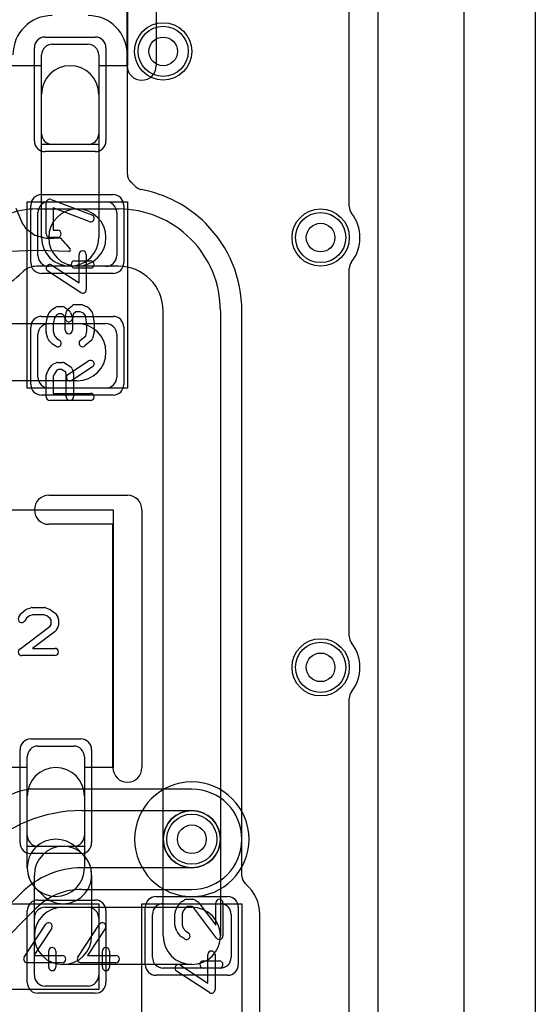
# Model space of a CAD drawing. Extents: x 0 to 20.5, y -1 to 20.
# Tile 18 of 28: x 16.9 to 20.5, y 4.6 to 11.5. Entities that reach past the tile are written whole.
import ezdxf

# ---------------------------------------------------------------- set-up
doc = ezdxf.new("R2010")
doc.units = 0
for name, color, linetype in [('Hole', 1, 'CONTINUOUS'), ('L1', 3, 'CONTINUOUS'), ('L2', 3, 'CONTINUOUS'), ('L3', 3, 'CONTINUOUS'), ('L4', 3, 'CONTINUOUS'), ('MetalMask-A', 176, 'CONTINUOUS'), ('Outline', 7, 'CONTINUOUS'), ('PartsArea-A', 111, 'CONTINUOUS'), ('PartsSilk-A', 221, 'CONTINUOUS'), ('PartsSilk-B', 221, 'CONTINUOUS'), ('Resist-A', 2, 'CONTINUOUS'), ('Resist-B', 2, 'CONTINUOUS'), ('Silk-A', 140, 'CONTINUOUS'), ('Silk-B', 140, 'CONTINUOUS')]:
    doc.layers.add(name, color=color, linetype=linetype)

msp = doc.modelspace()

# ---------------------------------------------------------------- linework, layer by layer
at = {"layer": 'Hole'}
for centre in [(17.9, 11.3), (19, 10), (19, 7), (18.1, 5.8)]:
    msp.add_circle(centre, 0.1, dxfattribs=at)
at = {"layer": 'L1'}
for p, q in [((19.4, 14.53823), (19.4, 1.1)), ((17.125, 11.35), (17.375, 11.35)), ((17.05, 10.725), (17.05, 11.275)), ((17.45, 11.275), (17.45, 10.725)), ((17.65004, 10.44311), (17.65004, 11.275)), ((17.05001, 10), (17.05001, 11)), ((17.45001, 11), (17.45001, 10)), ((17.375, 10.65), (17.125, 10.65)), ((17.1, 10.25), (17.5, 10.25)), ((17.0164, 10.2), (17.3, 10.2)), ((17.025, 9.875), (17.025, 10.175)), ((17.3, 10.2), (17.58788, 10.2)), ((17.575, 10.175), (17.575, 9.875)), ((18.09141, 9.99143), (18.09143, 9.99141)), ((17.3, 9.8), (17.01642, 9.8)), ((17.5, 9.8), (17.1, 9.8)), ((17.58788, 9.8), (17.3, 9.8)), ((16.91644, 9.75858), (16.91641, 9.75856)), ((17.80859, 9.70857), (17.80857, 9.70859)), ((17.9, 5.8), (17.9, 9.48788)), ((18.3, 9.48788), (18.3, 5.8)), ((18.45004, 5.54311), (18.45004, 9.48788)), ((16.5, 9.4), (17.3, 9.4)), ((17.1, 9.4), (17.5, 9.4)), ((17.025, 9.025), (17.025, 9.325)), ((17.575, 9.325), (17.575, 9.025)), ((17.3, 9), (16.5, 9)), ((17.5, 8.95), (17.1, 8.95)), ((17.025, 6.45), (17.275, 6.45)), ((16.95, 5.825), (16.95, 6.375)), ((17.35, 6.375), (17.35, 5.825)), ((16.95001, 5.6), (16.95001, 6.1)), ((17.35001, 6.1), (17.35001, 5.6)), ((17.9, 5.125), (17.9, 5.8)), ((18.3, 5.8), (18.3, 5.125)), ((17.275, 5.75), (17.025, 5.75)), ((17.29143, 5.74142), (17.34142, 5.69143)), ((17, 5.125), (17, 5.55001)), ((17.4, 5.55001), (17.4, 5.125)), ((17.05858, 5.40859), (17.00859, 5.45858)), ((17.075, 5.325), (17.375, 5.325)), ((17.2, 5.325), (18.1, 5.325)), ((17.9, 5.35), (18.3, 5.35)), ((17, 4.85), (17, 5.25)), ((17.45, 5.25), (17.45, 4.85)), ((17.825, 4.975), (17.825, 5.275)), ((18.375, 5.275), (18.375, 4.975)), ((18.57504, 4.125), (18.57504, 5.275)), ((18.1, 4.925), (17.2, 4.925)), ((18.3, 4.9), (17.9, 4.9)), ((17.375, 4.775), (17.075, 4.775))]:
    msp.add_line(p, q, dxfattribs=at)
for centre in [(17.9, 11.3), (19, 10), (19, 7), (18.1, 5.8)]:
    msp.add_circle(centre, 0.2, dxfattribs=at)
for centre, radius, start, end in [((17.125, 11.275), 0.27504, 90, 180), ((17.375, 11.275), 0.27504, 0, 90), ((17.125, 11.275), 0.075, 90, 180), ((17.375, 11.275), 0.075, 0, 90), ((17.25001, 11), 0.2, 0, 180), ((17.125, 10.725), 0.075, 180, -90), ((17.375, 10.725), 0.075, -90, 0), ((17.72504, 10.44311), 0.075, 180, -135), ((17.72502, 10.44309), 0.07497, -135, -130.000298), ((17.50002, 10.17498), 0.27504, 41.964141, 49.995454), ((17.76027, 10.40902), 0.07497, -138.033239, -116.558216), ((17.76029, 10.40901), 0.07497, -116.575305, -100.599468), ((17.58786, 9.48789), 0.86215, 45.046992, 79.396878), ((17.1, 10.175), 0.075, 90, 180), ((17.5, 10.175), 0.075, 0, 90), ((17.01642, 9.6586), 0.5414, 90.002117, 135), ((17.3, 10), 0.2, 90, -90), ((17.3, 10), 0.2, -90, 90), ((17.58787, 9.48789), 0.71211, 45, 89.999195), ((18.24996, 10.15108), 0.07497, -134.951366, -134.378478), ((17.58789, 9.48787), 0.86215, 0.000665, 44.99953), ((17.25001, 10), 0.2, 180, 0), ((17.58789, 9.48788), 0.71211, 0, 44.999431), ((17.1, 9.875), 0.075, 180, -90), ((17.5, 9.875), 0.075, -90, 0), ((17.01642, 9.6586), 0.1414, 90, 135), ((17.58787, 9.48789), 0.31211, 45, 89.998164), ((16.53359, 10.1414), 0.5414, -90, -45.001497), ((17.58789, 9.48788), 0.31211, 0, 44.998702), ((17.1, 9.325), 0.075, 90, 180), ((17.3, 9.2), 0.2, -90, 90), ((17.5, 9.325), 0.075, 0, 90), ((17.1, 9.025), 0.075, 180, -90), ((17.5, 9.025), 0.075, -90, 0), ((17.025, 6.375), 0.075, 90, 180), ((17.275, 6.375), 0.075, 0, 90), ((17.15001, 6.1), 0.2, 0, 180), ((18.1, 5.8), 0.2, 0, 180), ((17.025, 5.825), 0.075, 180, -90), ((17.15001, 5.6), 0.2, 45, -135), ((17.275, 5.825), 0.075, -90, 0), ((18.1, 5.8), 0.2, 180, 0), ((17.2, 5.55001), 0.2, 0, 180), ((17.2, 5.55001), 0.2, -135, 45), ((17.15001, 5.6), 0.2, 180, 0), ((18.52505, 5.54311), 0.07501, 180, -135), ((18.52502, 5.54308), 0.07497, -135, -130.011065), ((18.3, 5.27499), 0.27504, 0.002083, 49.992519), ((17.2, 5.125), 0.2, 90, -90), ((17.075, 5.25), 0.075, 90, 180), ((17.375, 5.25), 0.075, 0, 90), ((17.9, 5.275), 0.075, 90, 180), ((18.1, 5.125), 0.2, -90, 90), ((18.3, 5.275), 0.075, 0, 90), ((17.2, 5.125), 0.2, 180, 0), ((18.1, 5.125), 0.2, 180, 0), ((17.9, 4.975), 0.075, 180, -90), ((18.3, 4.975), 0.075, -90, 0), ((17.075, 4.85), 0.075, 180, -90), ((17.375, 4.85), 0.075, -90, 0)]:
    msp.add_arc(centre, radius, start, end, dxfattribs=at)
at = {"layer": 'L2'}
msp.add_line((19.4, 14.53823), (19.4, 1.1), dxfattribs=at)
for centre in [(17.9, 11.3), (19, 10), (19, 7)]:
    msp.add_circle(centre, 0.2, dxfattribs=at)
for start, end in [(90, -90), (-90, 90)]:
    msp.add_arc((18.1, 5.8), 0.40004, start, end, dxfattribs=at)
at = {"layer": 'L3'}
msp.add_line((19.4, 14.53823), (19.4, 1.1), dxfattribs=at)
for centre in [(17.9, 11.3), (19, 10), (19, 7)]:
    msp.add_circle(centre, 0.2, dxfattribs=at)
for start, end in [(90, -90), (-90, 90)]:
    msp.add_arc((18.1, 5.8), 0.40004, start, end, dxfattribs=at)
at = {"layer": 'L4'}
for p, q in [((19.4, 14.53823), (19.4, 1.1)), ((18.1, 6.15004), (17, 6.15004)), ((17.33137, 6), (18.1, 6)), ((18.1, 5.6), (17.33137, 5.6)), ((17.33137, 5.44996), (18.1, 5.44996)), ((16.90711, 5.42427), (15.07573, 3.59289)), ((14.94752, 3.25248), (17.01331, 5.31828))]:
    msp.add_line(p, q, dxfattribs=at)
for centre in [(17.9, 11.3), (19, 10), (19, 7), (18.1, 5.8)]:
    msp.add_circle(centre, 0.2, dxfattribs=at)
for centre, radius, start, end in [((16.99999, 5.79999), 0.35005, 89.998363, 134.997685), ((18.1, 5.8), 0.35004, -90, 90), ((17.33137, 5), 1, 90, 134.999595), ((18.1, 5.8), 0.2, -90, 90), ((17.33137, 5), 0.6, 90, 134.999325), ((17.33137, 5), 0.44996, 90, 134.97659), ((17.06632, 5.26527), 0.07497, 134.978383, 135)]:
    msp.add_arc(centre, radius, start, end, dxfattribs=at)
at = {"layer": 'MetalMask-A'}
for p, q in [((17.125, 11.35), (17.375, 11.35)), ((17.05, 10.725), (17.05, 11.275)), ((17.45, 11.275), (17.45, 10.725)), ((17.375, 10.65), (17.125, 10.65)), ((17.1, 10.25), (17.5, 10.25)), ((17.025, 9.875), (17.025, 10.175)), ((17.575, 10.175), (17.575, 9.875)), ((17.5, 9.8), (17.1, 9.8)), ((17.1, 9.4), (17.5, 9.4)), ((17.025, 9.025), (17.025, 9.325)), ((17.575, 9.325), (17.575, 9.025)), ((17.5, 8.95), (17.1, 8.95)), ((17.025, 6.45), (17.275, 6.45)), ((16.95, 5.825), (16.95, 6.375)), ((17.35, 6.375), (17.35, 5.825)), ((17.275, 5.75), (17.025, 5.75)), ((17.075, 5.325), (17.375, 5.325)), ((17.9, 5.35), (18.3, 5.35)), ((17, 4.85), (17, 5.25)), ((17.45, 5.25), (17.45, 4.85)), ((17.825, 4.975), (17.825, 5.275)), ((18.375, 5.275), (18.375, 4.975)), ((18.3, 4.9), (17.9, 4.9)), ((17.375, 4.775), (17.075, 4.775))]:
    msp.add_line(p, q, dxfattribs=at)
for centre, start, end in [((17.125, 11.275), 90, 180), ((17.375, 11.275), 0, 90), ((17.125, 10.725), 180, -90), ((17.375, 10.725), -90, 0), ((17.1, 10.175), 90, 180), ((17.5, 10.175), 0, 90), ((17.1, 9.875), 180, -90), ((17.5, 9.875), -90, 0), ((17.1, 9.325), 90, 180), ((17.5, 9.325), 0, 90), ((17.1, 9.025), 180, -90), ((17.5, 9.025), -90, 0), ((17.025, 6.375), 90, 180), ((17.275, 6.375), 0, 90), ((17.025, 5.825), 180, -90), ((17.275, 5.825), -90, 0), ((17.075, 5.25), 90, 180), ((17.375, 5.25), 0, 90), ((17.9, 5.275), 90, 180), ((18.3, 5.275), 0, 90), ((17.9, 4.975), 180, -90), ((18.3, 4.975), -90, 0), ((17.075, 4.85), 180, -90), ((17.375, 4.85), -90, 0)]:
    msp.add_arc(centre, 0.075, start, end, dxfattribs=at)
at = {"layer": 'Outline'}
msp.add_line((20, 15), (20, 1), dxfattribs=at)
at = {"layer": 'PartsArea-A'}
for p, q in [((17.65, 13), (17.65, 11.2)), ((17.05, 11.2), (16.15, 11.2)), ((17.05, 10.65), (17.05, 11.2)), ((17.65, 11.2), (17.45, 11.2)), ((17.45, 11.2), (17.45, 10.65)), ((17.45, 10.65), (17.05, 10.65)), ((16.95, 8.95), (16.95, 10.25)), ((16.95, 10.25), (17.65, 10.25)), ((17.65, 10.25), (17.65, 8.95)), ((17.65, 8.95), (16.95, 8.95)), ((16.7, 8.1), (17.55, 8.1)), ((17.55, 8.1), (17.55, 6.3)), ((16.95, 6.3), (16.05, 6.3)), ((16.95, 5.75), (16.95, 6.3)), ((17.55, 6.3), (17.35, 6.3)), ((17.35, 6.3), (17.35, 5.75)), ((17.35, 5.75), (16.95, 5.75)), ((16.15, 5.35), (17.45, 5.35)), ((17.45, 5.35), (17.45, 4.75)), ((17.75, 4.05), (17.75, 5.35)), ((17.75, 5.35), (18.45, 5.35)), ((18.45, 5.35), (18.45, 4.05)), ((17.45, 4.75), (16.15, 4.75))]:
    msp.add_line(p, q, dxfattribs=at)
at = {"layer": 'PartsSilk-A'}
for p, q in [((17.8516, 13), (17.8516, 11.2)), ((17.6484, 11.2), (17.6484, 12.8984)), ((17.08241, 10.02639), (17.08241, 10.24306)), ((17.11629, 10.26643), (17.40147, 10.15809)), ((17.38371, 10.11135), (17.13241, 10.20682)), ((17.13241, 10.20682), (17.13241, 10.05139)), ((17.13241, 10.05139), (17.16296, 10.05139)), ((17.16296, 10.00139), (17.10741, 10.00139)), ((17.28148, 9.8375), (17.39259, 9.8375)), ((17.31204, 9.68369), (17.31204, 9.88194)), ((17.36204, 9.88194), (17.36204, 9.6375)), ((17.32337, 9.61657), (17.09374, 9.76657)), ((17.12108, 9.80843), (17.31204, 9.68369)), ((17.39259, 9.7875), (17.28148, 9.7875)), ((17.099, 9.46701), (17.12122, 9.49479)), ((17.12749, 9.50037), (17.14971, 9.51426)), ((17.16296, 9.51806), (17.1963, 9.51806)), ((17.20955, 9.51426), (17.23177, 9.50037)), ((17.23215, 9.49838), (17.26548, 9.52615)), ((17.2362, 9.49685), (17.24731, 9.48574)), ((17.28148, 9.53194), (17.32593, 9.53194)), ((17.33554, 9.53002), (17.36887, 9.51614)), ((17.37795, 9.50967), (17.40017, 9.48467)), ((17.08295, 9.40376), (17.09406, 9.45654)), ((17.14176, 9.44042), (17.13241, 9.39601)), ((17.1576, 9.46023), (17.14176, 9.44042)), ((17.17013, 9.46806), (17.1576, 9.46023)), ((17.18913, 9.46806), (17.17013, 9.46806)), ((17.20285, 9.45948), (17.18913, 9.46806)), ((17.20803, 9.4543), (17.20285, 9.45948)), ((17.21574, 9.4331), (17.20803, 9.4543)), ((17.21574, 9.35417), (17.21574, 9.4331)), ((17.21613, 9.44188), (17.22354, 9.48355)), ((17.25313, 9.4766), (17.26424, 9.44604)), ((17.27117, 9.46581), (17.26535, 9.43312)), ((17.26574, 9.4375), (17.26574, 9.35417)), ((17.29053, 9.48194), (17.27117, 9.46581)), ((17.32093, 9.48194), (17.29053, 9.48194)), ((17.34437, 9.47218), (17.32093, 9.48194)), ((17.35795, 9.45691), (17.34437, 9.47218)), ((17.36759, 9.39662), (17.35795, 9.45691)), ((17.40617, 9.47201), (17.41728, 9.40256)), ((17.08241, 9.34306), (17.08241, 9.39861)), ((17.13241, 9.39601), (17.13241, 9.34634)), ((17.36759, 9.34634), (17.36759, 9.39662)), ((17.41759, 9.39861), (17.41759, 9.34306)), ((17.09436, 9.29495), (17.08325, 9.33662)), ((17.12205, 9.25978), (17.09983, 9.28478)), ((17.13241, 9.34634), (17.14115, 9.31356)), ((17.14115, 9.31356), (17.15704, 9.29568)), ((17.15704, 9.29568), (17.17621, 9.2837)), ((17.32058, 9.28131), (17.35929, 9.31519)), ((17.39794, 9.28258), (17.3535, 9.24369)), ((17.35929, 9.31519), (17.36759, 9.34634)), ((17.41675, 9.33662), (17.40564, 9.29495)), ((17.14971, 9.2413), (17.12749, 9.25519)), ((17.0983, 9.0772), (17.12052, 9.10776)), ((17.12956, 9.11542), (17.15178, 9.12653)), ((17.15737, 9.07343), (17.14029, 9.04993)), ((17.16886, 9.07917), (17.15737, 9.07343)), ((17.16296, 9.12917), (17.1963, 9.12917)), ((17.18913, 9.07917), (17.16886, 9.07917)), ((17.21913, 9.06042), (17.18913, 9.07917)), ((17.20955, 9.12537), (17.25399, 9.09759)), ((17.23447, 9.04453), (17.37891, 9.13898)), ((17.40627, 9.09714), (17.26183, 9.00269)), ((17.2649, 9.08283), (17.27231, 9.05505)), ((17.08241, 8.8875), (17.08241, 9.0375)), ((17.08456, 9.04765), (17.09567, 9.07265)), ((17.14029, 9.04993), (17.13241, 9.0322)), ((17.13241, 9.0322), (17.13241, 8.9125)), ((17.22315, 9.04533), (17.21913, 9.06042)), ((17.22315, 8.8875), (17.22315, 9.04533)), ((17.27315, 9.04861), (17.27315, 8.8875)), ((17.13241, 8.9125), (17.39259, 8.9125)), ((17.39259, 8.8625), (17.10741, 8.8625)), ((17.1016, 8.2016), (17.65, 8.2016)), ((17.7516, 8.1), (17.7516, 6.3)), ((17.5484, 7.9984), (17.1016, 7.9984)), ((17.5484, 6.3), (17.5484, 7.9984)), ((16.8913, 7.35029), (16.90519, 7.37251)), ((16.91077, 7.37878), (16.93855, 7.401)), ((16.96658, 7.35939), (16.94533, 7.3424)), ((16.94563, 7.40497), (16.97618, 7.41608)), ((16.98912, 7.36759), (16.96658, 7.35939)), ((16.98472, 7.41759), (17.07083, 7.41759)), ((17.06602, 7.36759), (16.98912, 7.36759)), ((17.08643, 7.35943), (17.06602, 7.36759)), ((17.08011, 7.4158), (17.10789, 7.40469)), ((17.11054, 7.34189), (17.08643, 7.35943)), ((17.11331, 7.4017), (17.14387, 7.37948)), ((17.15037, 7.37251), (17.16426, 7.35029)), ((16.89747, 7.12739), (17.11043, 7.28756)), ((16.94533, 7.3424), (16.9337, 7.32379)), ((17.11043, 7.28756), (17.11806, 7.29976)), ((17.11806, 7.32987), (17.11054, 7.34189)), ((17.11806, 7.29976), (17.11806, 7.32987)), ((17.16806, 7.33704), (17.16806, 7.29259)), ((17.1442, 7.25039), (16.98733, 7.13241)), ((17.16426, 7.27934), (17.15037, 7.25712)), ((17.14306, 7.08241), (16.9125, 7.08241)), ((16.98733, 7.13241), (17.14306, 7.13241)), ((18.02749, 5.36287), (18.04971, 5.37676)), ((18.06296, 5.38056), (18.10741, 5.38056)), ((18.12066, 5.37676), (18.14288, 5.36287)), ((17.9842, 5.29261), (17.99531, 5.32039)), ((17.9983, 5.32581), (18.02052, 5.35637)), ((18.04057, 5.29893), (18.03241, 5.27852)), ((18.05811, 5.32304), (18.04057, 5.29893)), ((18.07013, 5.33056), (18.05811, 5.32304)), ((18.10024, 5.33056), (18.07013, 5.33056)), ((18.11244, 5.32293), (18.10024, 5.33056)), ((18.27261, 5.10997), (18.11244, 5.32293)), ((18.14961, 5.3567), (18.26759, 5.19983)), ((18.26759, 5.19983), (18.26759, 5.35556)), ((18.31759, 5.35556), (18.31759, 5.125)), ((17.98241, 5.19722), (17.98241, 5.28333)), ((18.03241, 5.27852), (18.03241, 5.20162)), ((16.92907, 4.97663), (17.07907, 5.20626)), ((17.12093, 5.17892), (16.99619, 4.98796)), ((17.30407, 4.97663), (17.45407, 5.20626)), ((17.49593, 5.17892), (17.37119, 4.98796)), ((17.99503, 5.15813), (17.98392, 5.18868)), ((18.03241, 5.20162), (18.04061, 5.17908)), ((18.04061, 5.17908), (18.0576, 5.15783)), ((18.0576, 5.15783), (18.07621, 5.1462)), ((18.02122, 5.12327), (17.999, 5.15105)), ((18.04971, 5.1038), (18.02749, 5.11769)), ((17.1, 4.90741), (17.1, 5.01852)), ((17.15, 5.01852), (17.15, 4.90741)), ((17.475, 4.90741), (17.475, 5.01852)), ((17.525, 5.01852), (17.525, 4.90741)), ((16.99619, 4.98796), (17.19444, 4.98796)), ((17.37119, 4.98796), (17.56944, 4.98796)), ((18.18148, 4.95), (18.29259, 4.95)), ((18.21204, 4.79619), (18.21204, 4.99444)), ((18.26204, 4.99444), (18.26204, 4.75)), ((17.19444, 4.93796), (16.95, 4.93796)), ((17.56944, 4.93796), (17.325, 4.93796)), ((18.02108, 4.92093), (18.21204, 4.79619)), ((18.29259, 4.9), (18.18148, 4.9)), ((18.22337, 4.72907), (17.99374, 4.87907))]:
    msp.add_line(p, q, dxfattribs=at)
for centre, radius, start, end in [((17.75, 11.2), 0.1016, 180, 0), ((17.10741, 10.24306), 0.025, 69.194494, 180), ((17.39259, 10.13472), 0.025, -110.805506, 69.198195), ((17.16296, 10.02639), 0.025, -90, 90), ((17.10741, 10.02639), 0.025, 180, -90), ((17.33704, 9.88194), 0.025, 0, 180), ((17.28148, 9.8125), 0.025, 90, -90), ((17.39259, 9.8125), 0.025, -90, 90), ((17.10741, 9.7875), 0.025, 56.850263, -123.153564), ((17.33704, 9.6375), 0.025, -123.149737, 0), ((17.14074, 9.47917), 0.025, 122.005383, 141.345223), ((17.16296, 9.49306), 0.025, 90, 122.010019), ((17.1963, 9.49306), 0.025, 57.994617, 90), ((17.24815, 9.47917), 0.025, 129.790899, 169.916736), ((17.21852, 9.47917), 0.025, 45, 57.989981), ((17.22963, 9.46806), 0.025, 19.97136, 45), ((17.28148, 9.50694), 0.025, 90, 129.800498), ((17.32593, 9.50694), 0.025, 67.394238, 90), ((17.35926, 9.49306), 0.025, 41.627831, 67.391122), ((17.11852, 9.45139), 0.025, 141.333033, 168.112983), ((17.24074, 9.4375), 0.025, 169.908369, -10.083264), ((17.24074, 9.4375), 0.025, 0, 19.97859), ((17.38148, 9.46806), 0.025, 9.089372, 41.630694), ((17.10741, 9.39861), 0.025, 168.110161, 180), ((17.24074, 9.35417), 0.025, 180, 0), ((17.39259, 9.39861), 0.025, 0, 9.088668), ((17.10741, 9.34306), 0.025, 180, -165.07115), ((17.11852, 9.30139), 0.025, -165.074487, -138.369306), ((17.16296, 9.2625), 0.025, -122.005383, 57.989981), ((17.33704, 9.2625), 0.025, 131.188082, -48.810424), ((17.38148, 9.30139), 0.025, -48.811918, -14.92885), ((17.39259, 9.34306), 0.025, -14.925513, 0), ((17.14074, 9.27639), 0.025, -138.372169, -122.010019), ((17.39259, 9.11806), 0.025, -56.818537, 123.180863), ((17.11852, 9.0625), 0.025, 143.982737, 156.039637), ((17.14074, 9.09306), 0.025, 116.565051, 143.979316), ((17.16296, 9.10417), 0.025, 90, 116.565051), ((17.1963, 9.10417), 0.025, 57.994617, 90), ((17.24074, 9.07639), 0.025, 14.925513, 57.989981), ((17.10741, 9.0375), 0.025, 156.049145, 180), ((17.24815, 9.02361), 0.025, 123.181463, -56.819137), ((17.24815, 9.04861), 0.025, 0, 14.935268), ((17.10741, 8.8875), 0.025, 180, -90), ((17.24815, 8.8875), 0.025, 180, 0), ((17.39259, 8.8875), 0.025, -90, 90), ((17.1016, 8.1), 0.1016, 90, -90), ((17.65, 8.1), 0.1016, 0, 90), ((16.92639, 7.35926), 0.025, 128.666967, 147.989981), ((16.95417, 7.38148), 0.025, 109.97919, 128.654777), ((16.98472, 7.39259), 0.025, 90, 109.984612), ((17.07083, 7.39259), 0.025, 68.207103, 90), ((17.09861, 7.38148), 0.025, 53.982737, 68.202147), ((17.12917, 7.35926), 0.025, 32.005383, 53.979316), ((16.9125, 7.33704), 0.025, 147.994617, -32.010019), ((17.14306, 7.33704), 0.025, 0, 32.010019), ((17.14306, 7.29259), 0.025, -32.005383, 0), ((17.12917, 7.27037), 0.025, -53.047603, -32.010019), ((16.9125, 7.10741), 0.025, 126.952397, -90), ((17.14306, 7.10741), 0.025, -90, 90), ((17.65, 6.3), 0.1016, 180, 0), ((18.04074, 5.34167), 0.025, 122.005383, 143.979316), ((18.06296, 5.35556), 0.025, 90, 122.010019), ((18.10741, 5.35556), 0.025, 57.994617, 90), ((18.12963, 5.34167), 0.025, 36.952397, 57.989981), ((18.29259, 5.35556), 0.025, 0, 180), ((18.01852, 5.31111), 0.025, 143.982737, 158.202147), ((18.00741, 5.28333), 0.025, 158.207103, 180), ((17.1, 5.19259), 0.025, -33.149737, 146.846436), ((17.475, 5.19259), 0.025, -33.149737, 146.846436), ((18.00741, 5.19722), 0.025, 180, -160.015388), ((18.01852, 5.16667), 0.025, -160.02081, -141.345223), ((18.04074, 5.13889), 0.025, -141.333033, -122.010019), ((18.06296, 5.125), 0.025, -122.005383, 57.989981), ((18.29259, 5.125), 0.025, -143.047603, 0), ((17.125, 5.01852), 0.025, 0, 180), ((17.5, 5.01852), 0.025, 0, 180), ((18.23704, 4.99444), 0.025, 0, 180), ((16.95, 4.96296), 0.025, 146.850263, -90), ((17.19444, 4.96296), 0.025, -90, 90), ((17.325, 4.96296), 0.025, 146.850263, -90), ((17.56944, 4.96296), 0.025, -90, 90), ((18.18148, 4.925), 0.025, 90, -90), ((18.29259, 4.925), 0.025, -90, 90), ((17.125, 4.90741), 0.025, 180, 0), ((17.5, 4.90741), 0.025, 180, 0), ((18.00741, 4.9), 0.025, 56.850263, -123.153564), ((18.23704, 4.75), 0.025, -123.149737, 0)]:
    msp.add_arc(centre, radius, start, end, dxfattribs=at)
at = {"layer": 'PartsSilk-B'}
for p, q in [((16.86966, 10.20473), (16.91751, 10.09565)), ((16.91751, 10.09565), (16.92789, 10.08101)), ((16.92789, 10.08101), (16.93833, 10.06637)), ((16.93833, 10.06637), (17.00242, 10.01585)), ((17.00242, 10.01585), (17.08355, 9.9963)), ((17.08355, 9.9963), (17.10232, 9.99682)), ((17.1026, 9.99682), (17.13707, 9.99682)), ((17.13707, 9.99682), (17.17344, 9.99886)), ((17.18091, 9.99611), (17.1816, 9.99545)), ((17.18198, 9.99506), (17.21622, 9.95859)), ((17.02409, 9.90928), (16.65099, 9.89711)), ((17.24135, 9.90272), (17.02409, 9.90928)), ((17.21675, 9.95798), (17.21926, 9.95483)), ((17.21926, 9.95483), (17.22207, 9.95191)), ((17.22255, 9.95137), (17.24934, 9.91911))]:
    msp.add_line(p, q, dxfattribs=at)
for centre, start, end in [((17.1026, 9.98682), 90, 91.603863), ((17.174, 9.98888), 46.29643, 93.211626), ((17.17469, 9.98822), 43.17591, 46.29643), ((17.20893, 9.95175), 38.543463, 43.17591), ((17.21486, 9.94498), 39.724863, 43.865578), ((17.24165, 9.91272), -91.718358, 39.724863)]:
    msp.add_arc(centre, 0.01, start, end, dxfattribs=at)
at = {"layer": 'Resist-A'}
for p, q in [((17.075, 11.4), (17.425, 11.4)), ((17, 10.675), (17, 11.325)), ((17.5, 11.325), (17.5, 10.675)), ((17.425, 10.6), (17.075, 10.6)), ((17.05, 10.3), (17.55, 10.3)), ((16.975, 9.825), (16.975, 10.225)), ((17.625, 10.225), (17.625, 9.825)), ((17.55, 9.75), (17.05, 9.75)), ((17.05, 9.45), (17.55, 9.45)), ((16.975, 8.975), (16.975, 9.375)), ((17.625, 9.375), (17.625, 8.975)), ((17.55, 8.9), (17.05, 8.9)), ((16.975, 6.5), (17.325, 6.5)), ((16.9, 5.775), (16.9, 6.425)), ((17.4, 6.425), (17.4, 5.775)), ((17.325, 5.7), (16.975, 5.7)), ((17.025, 5.375), (17.425, 5.375)), ((17.85, 5.4), (18.35, 5.4)), ((16.95, 4.8), (16.95, 5.3)), ((17.5, 5.3), (17.5, 4.8)), ((17.775, 4.925), (17.775, 5.325)), ((18.425, 5.325), (18.425, 4.925)), ((18.35, 4.85), (17.85, 4.85)), ((17.425, 4.725), (17.025, 4.725))]:
    msp.add_line(p, q, dxfattribs=at)
for centre in [(17.9, 11.3), (19, 10), (19, 7), (18.1, 5.8)]:
    msp.add_circle(centre, 0.175, dxfattribs=at)
for centre, start, end in [((17.075, 11.325), 90, 180), ((17.425, 11.325), 0, 90), ((17.075, 10.675), 180, -90), ((17.425, 10.675), -90, 0), ((17.05, 10.225), 90, 180), ((17.55, 10.225), 0, 90), ((17.05, 9.825), 180, -90), ((17.55, 9.825), -90, 0), ((17.05, 9.375), 90, 180), ((17.55, 9.375), 0, 90), ((17.05, 8.975), 180, -90), ((17.55, 8.975), -90, 0), ((16.975, 6.425), 90, 180), ((17.325, 6.425), 0, 90), ((16.975, 5.775), 180, -90), ((17.325, 5.775), -90, 0), ((17.025, 5.3), 90, 180), ((17.425, 5.3), 0, 90), ((17.85, 5.325), 90, 180), ((18.35, 5.325), 0, 90), ((17.85, 4.925), 180, -90), ((18.35, 4.925), -90, 0), ((17.025, 4.8), 180, -90), ((17.425, 4.8), -90, 0)]:
    msp.add_arc(centre, 0.075, start, end, dxfattribs=at)
at = {"layer": 'Resist-B'}
for centre in [(17.9, 11.3), (19, 10), (19, 7), (18.1, 5.8)]:
    msp.add_circle(centre, 0.175, dxfattribs=at)
at = {"layer": 'Silk-A'}
for p, q in [((20.5, 14.425), (20.5, -0.425)), ((19.2, 10.21651), (19.2, 12.78349)), ((19.2, 7.21651), (19.2, 9.78349)), ((17.1016, 8.2016), (17.65, 8.2016)), ((17.7516, 8.1), (17.7516, 6.3)), ((17.5484, 7.9984), (17.1016, 7.9984)), ((17.5484, 6.3), (17.5484, 7.9984)), ((19.2, 4.21651), (19.2, 6.78349))]:
    msp.add_line(p, q, dxfattribs=at)
for centre, radius, start, end in [((19.275, 10.21651), 0.075, 180, -141.783994), ((19, 10), 0.275, -38.213046, 38.213046), ((19.275, 9.78349), 0.075, 141.783994, 180), ((17.1016, 8.1), 0.1016, 90, -90), ((17.65, 8.1), 0.1016, 0, 90), ((19.275, 7.21651), 0.075, 180, -141.783994), ((19, 7), 0.275, -38.213046, 38.213046), ((19.275, 6.78349), 0.075, 141.783994, 180), ((17.65, 6.3), 0.1016, 180, 0)]:
    msp.add_arc(centre, radius, start, end, dxfattribs=at)
at = {"layer": 'Silk-B'}
for p, q in [((16.86966, 10.20473), (16.91751, 10.09565)), ((16.91751, 10.09565), (16.92789, 10.08101)), ((16.92789, 10.08101), (16.93833, 10.06637)), ((16.93833, 10.06637), (17.00242, 10.01585)), ((17.00242, 10.01585), (17.08355, 9.9963)), ((17.08355, 9.9963), (17.10232, 9.99682)), ((17.1026, 9.99682), (17.13707, 9.99682)), ((17.13707, 9.99682), (17.17344, 9.99886)), ((17.18091, 9.99611), (17.1816, 9.99545)), ((17.18198, 9.99506), (17.21622, 9.95859)), ((17.02409, 9.90928), (16.65099, 9.89711)), ((17.24135, 9.90272), (17.02409, 9.90928)), ((17.21675, 9.95798), (17.21926, 9.95483)), ((17.21926, 9.95483), (17.22207, 9.95191)), ((17.22255, 9.95137), (17.24934, 9.91911))]:
    msp.add_line(p, q, dxfattribs=at)
for centre, start, end in [((17.1026, 9.98682), 90, 91.603863), ((17.174, 9.98888), 46.29643, 93.211626), ((17.17469, 9.98822), 43.17591, 46.29643), ((17.20893, 9.95175), 38.543463, 43.17591), ((17.21486, 9.94498), 39.724863, 43.865578), ((17.24165, 9.91272), -91.718358, 39.724863)]:
    msp.add_arc(centre, 0.01, start, end, dxfattribs=at)

doc.saveas('drawing.dxf')
